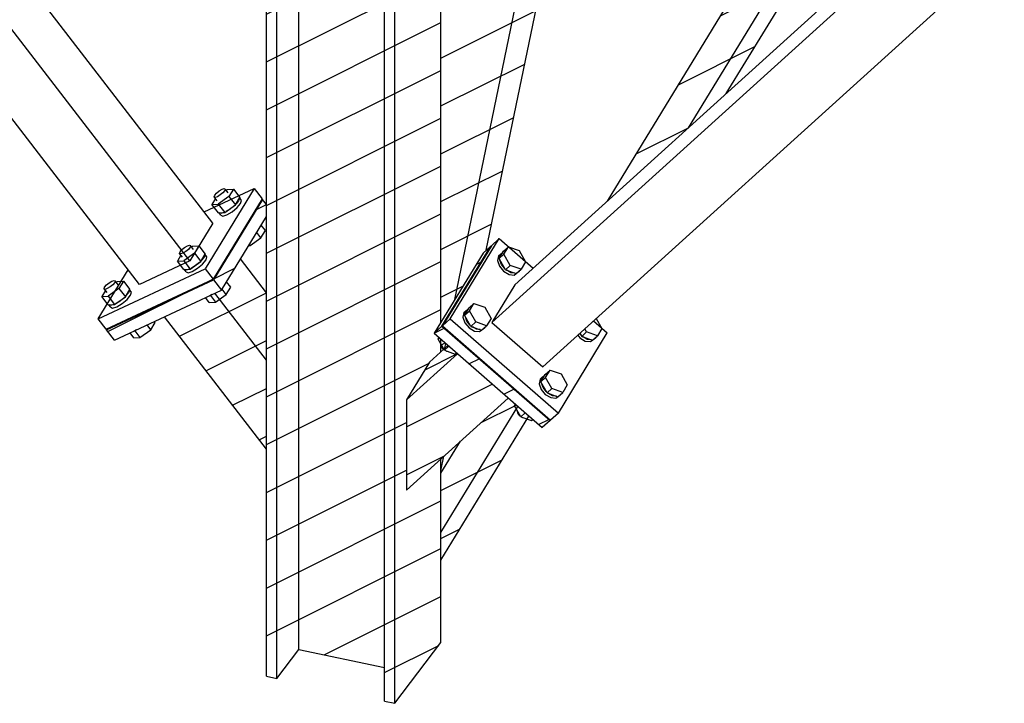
# Model space of a CAD drawing. Header units: millimetres. Extents: x 1838 to 190192, y -28 to 11710.
# Tile 29 of 80: x 58180 to 59334, y 150 to 952. Entities that reach past the tile are written whole.
import ezdxf

# ---------------------------------------------------------------- set-up
doc = ezdxf.new("R2010")
doc.units = ezdxf.units.MM
pattern_1 = [(26.565, (58963.99, 825.477), (-56.1266, 28.0633), [])]
pattern_2 = [(26.565, (59066.435, 2675.1), (-56.1266, 28.0633), [])]
pattern_3 = [(26.565, (58692.956, 560.33), (-56.127, 28.063), [])]

# ---------------------------------------------------------------- blocks, each defined once
blk = doc.blocks.new('Part-18977 - 18971')
h = blk.add_hatch()
h.set_pattern_fill('', color=96, scale=50, style=0, pattern_type=0)
h.set_pattern_definition([(26.565, (58620.546, 2100.96), (-56.1266, 28.0633), [])])
h.paths.add_polyline_path([(58619.6, 150), (58673.7, 221.4), (58673.7, 436.8), (58633.1, 400.1), (58633.1, 506.2), (58660.2, 550.4), (58673.7, 562.7), (58673.7, 577.1), (58665.7, 584.2), (58673.7, 597.3), (58673.7, 1829.2), (58619.6, 1840), (58607.4, 1842.5), (58507, 1862.6), (58481.3, 1867.7), (58469, 1870.2), (58469, 181.8), (58481.3, 179.2), (58507, 213.1), (58607.4, 191.9), (58607.4, 152.6)])
at = {"color": 96}
for p, q in [((58469, 181.8), (58469, 1870.2)), ((58481.3, 179.2), (58481.3, 1867.7)), ((58507, 213.1), (58507, 1862.6)), ((58607.4, 152.6), (58607.4, 1842.5)), ((58619.6, 150), (58619.6, 1840)), ((58673.7, 597.3), (58673.7, 1829.2)), ((58673.7, 562.7), (58673.7, 577.1)), ((58673.7, 221.4), (58673.7, 436.8)), ((58619.6, 150), (58673.7, 221.4)), ((58481.3, 179.2), (58507, 213.1)), ((58507, 213.1), (58607.4, 191.9)), ((58469, 181.8), (58481.3, 179.2)), ((58607.4, 152.6), (58619.6, 150))]:
    blk.add_line(p, q, dxfattribs=at)
blk = doc.blocks.new('Part-19262 - 18971')
at = {"color": 7}
for p, q in [((58396.1, 726.6), (58454.5, 754)), ((58454.5, 754), (58397.1, 659.9)), ((58454.5, 754), (58463.9, 741.9)), ((58463.9, 741.9), (58406.4, 647.8)), ((58271.6, 601.1), (58397.1, 659.9)), ((58271.6, 601.1), (58306.8, 658.8)), ((58397.1, 659.9), (58406.4, 647.8)), ((58280.9, 589), (58406.4, 647.8)), ((58280.9, 589), (58271.6, 601.1))]:
    blk.add_line(p, q, dxfattribs=at)
blk = doc.blocks.new('Part-19216 - 18971')
h = blk.add_hatch()
h.set_pattern_fill('', color=96, scale=50, style=0, pattern_type=0)
h.set_pattern_definition(pattern_1)
h.paths.add_polyline_path([(58868.9, 739.4), (58964, 825.5), (59008.4, 865.7), (59286.7, 1321), (59286.6, 1353.4), (59249, 1361.3)])
h = blk.add_hatch()
h.set_pattern_fill('', color=96, scale=50, style=0, pattern_type=0)
h.set_pattern_definition(pattern_1)
h.paths.add_polyline_path([(58673.7, 318.1), (58776.9, 487), (58764, 498.3), (58752.6, 508.2), (58696.7, 457.6), (58673.7, 420)])
at = {"color": 96}
for p, q in [((58868.9, 739.4), (59249, 1361.3)), ((58964, 825.5), (59286.6, 1353.4)), ((59249, 1361.3), (59286.6, 1353.4)), ((59286.6, 1353.4), (59286.7, 1321)), ((59008.4, 865.7), (59286.7, 1321)), ((58673.7, 350.5), (58764, 498.3)), ((58673.7, 318.1), (58776.9, 487)), ((58673.7, 420), (58696.7, 457.6))]:
    blk.add_line(p, q, dxfattribs=at)
blk = doc.blocks.new('Part-19257 - 18971')
at = {"color": 7}
for p, q in [((58406.1, 713.5), (57370.6, 2058.1)), ((58379.1, 669.3), (57340.4, 2017.9)), ((58320, 641.6), (57281.4, 1990.3)), ((58406.1, 713.5), (58379.1, 669.3)), ((58379.1, 669.3), (58320, 641.6))]:
    blk.add_line(p, q, dxfattribs=at)
blk = doc.blocks.new('Part-19258 - 18971')
h = blk.add_hatch()
h.set_pattern_fill('', color=96, scale=50, style=0, pattern_type=0)
h.set_pattern_definition([(26.565, (58469.026, 631.826), (-56.127, 28.063), [])])
h.paths.add_polyline_path([(58469, 448.1), (58469, 631.8), (58438.6, 671.4), (58416.3, 634.9), (58408.4, 631.2), (58349.3, 603.5)])
at = {"color": 96}
for p, q in [((58469, 631.8), (58438.6, 671.4)), ((58469, 552.5), (58408.4, 631.2)), ((58469, 448.1), (58349.3, 603.5))]:
    blk.add_line(p, q, dxfattribs=at)
blk = doc.blocks.new('Part-19261 - 18971')
h = blk.add_hatch()
h.set_pattern_fill('', color=96, scale=50, style=0, pattern_type=0)
h.set_pattern_definition([(26.565, (58406.407, 647.817), (-56.127, 28.063), [])])
h.paths.add_polyline_path([(58463, 740.4), (58406.4, 647.8), (58282.4, 589.7), (58281.5, 588.3), (58290.8, 576.1), (58416.3, 634.9), (58469, 721.2), (58469, 735.2), (58464.5, 741.1)])
at = {"color": 96}
for p, q in [((58464.5, 741.1), (58407, 647.1)), ((58463, 740.4), (58464.5, 741.1)), ((58469, 735.2), (58464.5, 741.1)), ((58416.3, 634.9), (58469, 721.2)), ((58281.5, 588.3), (58407, 647.1)), ((58407, 647.1), (58416.3, 634.9)), ((58290.8, 576.1), (58416.3, 634.9)), ((58281.5, 588.3), (58282.4, 589.7)), ((58290.8, 576.1), (58281.5, 588.3))]:
    blk.add_line(p, q, dxfattribs=at)
blk = doc.blocks.new('Bolt-19263 - 18971')
at = {"color": 7}
for p, q in [((58410.4, 748.8), (58413.6, 751.4)), ((58413.6, 751.4), (58416.9, 753.4)), ((58416.9, 753.4), (58419.5, 754.2)), ((58420.1, 751.7), (58418, 749.1)), ((58419.5, 754.2), (58420.7, 753.5)), ((58420.7, 753.5), (58420.1, 751.7)), ((58424.2, 749), (58420.7, 753.5)), ((58421.8, 752.1), (58423, 753)), ((58423, 753), (58430.3, 753.4)), ((58430.3, 753.4), (58425, 744.7)), ((58430.3, 753.4), (58437.9, 743.5)), ((58409.3, 742.3), (58405.1, 735.4)), ((58407.7, 744.3), (58408.3, 746.2)), ((58408.9, 743.7), (58407.7, 744.3)), ((58411.2, 739.8), (58407.7, 744.3)), ((58408.3, 746.2), (58410.4, 748.8)), ((58411.5, 744.5), (58408.9, 743.7)), ((58414.8, 746.5), (58411.5, 744.5)), ((58425, 744.7), (58412.4, 735.8)), ((58418, 749.1), (58414.8, 746.5)), ((58425, 744.7), (58432.6, 734.9)), ((58432.6, 734.9), (58437.9, 743.5)), ((58436.4, 739.7), (58433.4, 736.1)), ((58437.2, 742.3), (58436.4, 739.7)), ((58439.8, 740.1), (58437.6, 743)), ((58438.7, 736.7), (58439.8, 740.1)), ((58405.1, 735.4), (58412.4, 735.8)), ((58412.7, 725.6), (58405.1, 735.4)), ((58412.4, 735.8), (58420, 725.9)), ((58420, 725.9), (58432.6, 734.9)), ((58426.4, 729.9), (58421.8, 727.2)), ((58430.9, 733.6), (58426.4, 729.9)), ((58428.8, 726.9), (58434.7, 731.9)), ((58434.7, 731.9), (58438.7, 736.7)), ((58412.7, 725.6), (58420, 725.9)), ((58415.5, 722.9), (58413.4, 725.6)), ((58415.4, 724.8), (58413.7, 725.6)), ((58419, 725.9), (58415.4, 724.8)), ((58415.5, 722.9), (58417.7, 721.7)), ((58417.7, 721.7), (58422.6, 723.2)), ((58422.6, 723.2), (58428.8, 726.9)), ((58462.4, 696.2), (58467.7, 704.9)), ((58467.7, 704.9), (58462.9, 711.1)), ((58449.8, 687.3), (58462.4, 696.2)), ((58462.4, 696.2), (58457.6, 702.5)), ((58367.7, 679.8), (58369.9, 682.4)), ((58369.9, 682.4), (58373, 685)), ((58373, 685), (58376.3, 687)), ((58377.4, 682.7), (58374.3, 680.1)), ((58376.3, 687), (58378.9, 687.8)), ((58379.5, 685.3), (58377.4, 682.7)), ((58378.9, 687.8), (58380.1, 687.2)), ((58380.1, 687.2), (58379.5, 685.3)), ((58383.6, 682.6), (58380.1, 687.2)), ((58381.2, 685.8), (58382.4, 686.6)), ((58382.4, 686.6), (58389.7, 687)), ((58389.7, 687), (58384.5, 678.4)), ((58389.7, 687), (58397.3, 677.1)), ((58448.3, 687.2), (58449.8, 687.3)), ((58449.8, 687.3), (58449, 688.3)), ((58368.7, 675.9), (58364.5, 669)), ((58367.2, 677.9), (58367.7, 679.8)), ((58368.3, 677.3), (58367.2, 677.9)), ((58370.7, 673.4), (58367.2, 677.9)), ((58370.9, 678.1), (58368.3, 677.3)), ((58374.3, 680.1), (58370.9, 678.1)), ((58384.5, 678.4), (58371.9, 669.4)), ((58384.5, 678.4), (58392.1, 668.5)), ((58392.1, 668.5), (58397.3, 677.1)), ((58395.8, 673.3), (58392.8, 669.7)), ((58394.1, 665.5), (58398.1, 670.3)), ((58396.6, 675.9), (58395.8, 673.3)), ((58399.2, 673.8), (58397, 676.6)), ((58398.1, 670.3), (58399.2, 673.8)), ((58364.5, 669), (58371.9, 669.4)), ((58372.1, 659.2), (58364.5, 669)), ((58371.9, 669.4), (58379.5, 659.5)), ((58372.1, 659.2), (58379.5, 659.5)), ((58374.9, 656.5), (58372.8, 659.2)), ((58374.8, 658.4), (58373.2, 659.2)), ((58378.4, 659.5), (58374.8, 658.4)), ((58379.5, 659.5), (58392.1, 668.5)), ((58385.9, 663.6), (58381.2, 660.8)), ((58382, 656.8), (58388.2, 660.5)), ((58390.3, 667.3), (58385.9, 663.6)), ((58388.2, 660.5), (58394.1, 665.5)), ((58374.9, 656.5), (58377.1, 655.3)), ((58377.1, 655.3), (58382, 656.8)), ((58278.6, 636.4), (58279.1, 638.3)), ((58279.8, 635.8), (58278.6, 636.4)), ((58282.1, 631.9), (58278.6, 636.4)), ((58279.1, 638.3), (58281.3, 640.9)), ((58282.3, 636.6), (58279.8, 635.8)), ((58281.3, 640.9), (58284.4, 643.5)), ((58285.7, 638.6), (58282.3, 636.6)), ((58295.9, 636.9), (58283.3, 627.9)), ((58284.4, 643.5), (58287.8, 645.5)), ((58288.8, 641.2), (58285.7, 638.6)), ((58287.8, 645.5), (58290.3, 646.3)), ((58291, 643.8), (58288.8, 641.2)), ((58290.3, 646.3), (58291.5, 645.7)), ((58291.5, 645.7), (58291, 643.8)), ((58295, 641.1), (58291.5, 645.7)), ((58292.6, 644.3), (58293.8, 645.1)), ((58293.8, 645.1), (58301.2, 645.5)), ((58301.2, 645.5), (58295.9, 636.9)), ((58295.9, 636.9), (58303.5, 627)), ((58301.2, 645.5), (58308.7, 635.6)), ((58303.5, 627), (58308.7, 635.6)), ((58421.8, 629.9), (58417, 636.1)), ((58421.8, 629.9), (58427.1, 638.5)), ((58427.1, 638.5), (58422.3, 644.7)), ((58280.2, 634.4), (58275.9, 627.5)), ((58275.9, 627.5), (58283.3, 627.9)), ((58283.5, 617.7), (58275.9, 627.5)), ((58283.3, 627.9), (58290.9, 618)), ((58290.9, 618), (58303.5, 627)), ((58301.7, 625.7), (58297.3, 622.1)), ((58299.6, 619), (58305.5, 624)), ((58307.2, 631.8), (58304.2, 628.2)), ((58305.5, 624), (58309.5, 628.8)), ((58308, 634.4), (58307.2, 631.8)), ((58310.6, 632.3), (58308.4, 635.1)), ((58309.5, 628.8), (58310.6, 632.3)), ((58401.9, 620.5), (58397.6, 626.1)), ((58402.4, 628.4), (58403.4, 628.5)), ((58402.5, 628.5), (58403.6, 628.8)), ((58405.1, 629.7), (58403.4, 628.5)), ((58403.4, 628.5), (58409.2, 620.9)), ((58403.6, 628.8), (58405, 629.6)), ((58409.2, 620.9), (58421.8, 629.9)), ((58283.5, 617.7), (58290.9, 618)), ((58286.3, 615), (58284.2, 617.7)), ((58286.2, 616.9), (58284.6, 617.7)), ((58289.8, 618), (58286.2, 616.9)), ((58286.3, 615), (58288.5, 613.8)), ((58288.5, 613.8), (58293.4, 615.3)), ((58297.3, 622.1), (58292.6, 619.3)), ((58293.4, 615.3), (58299.6, 619)), ((58401.9, 620.5), (58409.2, 620.9)), ((58333.2, 588.4), (58328.9, 594)), ((58333.2, 588.4), (58338.5, 597)), ((58338.5, 597), (58337.7, 598.1)), ((58313.3, 579), (58309, 584.6)), ((58313.3, 579), (58320.6, 579.4)), ((58313.8, 586.9), (58314.8, 587)), ((58313.9, 587), (58315, 587.3)), ((58316.5, 588.2), (58314.8, 587)), ((58314.8, 587), (58320.6, 579.4)), ((58315, 587.3), (58316.4, 588.1)), ((58320.6, 579.4), (58333.2, 588.4))]:
    blk.add_line(p, q, dxfattribs=at)
blk = doc.blocks.new('Part-19272 - 18971')
h = blk.add_hatch()
h.set_pattern_fill('', color=96, scale=50, style=0, pattern_type=0)
h.set_pattern_definition(pattern_2)
h.paths.add_polyline_path([(58673.7, 597.3), (58689.9, 623.9), (58723.1, 678.2), (58726.9, 681.7), (58951.7, 1773.5), (58927.6, 1778.4), (58842.7, 1795.3), (58673.7, 974.4)])
h = blk.add_hatch()
h.set_pattern_fill('', color=96, scale=50, style=0, pattern_type=0)
h.set_pattern_definition(pattern_2)
h.paths.add_polyline_path([(58691, 578.3), (58682.1, 586.1), (58674.8, 592.5), (58682.1, 586.1)])
h = blk.add_hatch()
h.set_pattern_fill('', color=96, scale=50, style=0, pattern_type=0)
h.set_pattern_definition(pattern_2)
h.paths.add_polyline_path([(58673.7, 562.7), (58678.1, 566.7), (58681.8, 570), (58679.3, 572.3), (58673.7, 577.1)])
h = blk.add_hatch()
h.set_pattern_fill('', color=96, scale=50, style=0, pattern_type=0)
h.set_pattern_definition(pattern_2)
h.paths.add_polyline_path([(58673.7, 423), (58677.2, 440), (58673.7, 436.8)])
at = {"color": 96}
for p, q in [((58689.9, 623.9), (58927.6, 1778.4)), ((58726.9, 681.7), (58951.7, 1773.5)), ((58678.1, 566.7), (58679.3, 572.3)), ((58673.7, 423), (58677.2, 440))]:
    blk.add_line(p, q, dxfattribs=at)
blk = doc.blocks.new('Part-19696 - 18971')
at = {"color": 7}
for p, q in [((58760.4, 641.2), (59755.6, 1542.2)), ((58733.4, 596.9), (59766.7, 1532.5)), ((58793, 544.8), (59826.4, 1480.4)), ((58760.4, 641.2), (58733.4, 596.9)), ((58733.4, 596.9), (58793, 544.8))]:
    blk.add_line(p, q, dxfattribs=at)
blk = doc.blocks.new('Part-19700 - 18971')
at = {"color": 7}
for p, q in [((58684.6, 601.3), (58742.1, 695.4)), ((58742.1, 695.4), (58732.9, 687)), ((58742.1, 695.4), (58781.9, 660.6)), ((58732.9, 687), (58675.4, 593)), ((58675.4, 593), (58684.6, 601.3)), ((58684.6, 601.3), (58811.4, 490.6)), ((58675.4, 593), (58802.2, 482.3)), ((58852.7, 598.8), (58868.8, 584.7)), ((58811.4, 490.6), (58868.8, 584.7)), ((58811.4, 490.6), (58802.2, 482.3))]:
    blk.add_line(p, q, dxfattribs=at)
blk = doc.blocks.new('Part-19697 - 18971')
h = blk.add_hatch()
h.set_pattern_fill('', color=96, scale=50, style=0, pattern_type=0)
h.set_pattern_definition(pattern_3)
h.paths.add_polyline_path([(58633.1, 506.2), (58693, 560.3), (58681.8, 570), (58660.2, 550.4)])
h = blk.add_hatch()
h.set_pattern_fill('', color=96, scale=50, style=0, pattern_type=0)
h.set_pattern_definition(pattern_3)
h.paths.add_polyline_path([(58633.1, 400.1), (58752.6, 508.2), (58693, 560.3), (58633.1, 506.2)])
at = {"color": 96}
for p, q in [((58660.2, 550.4), (58681.8, 570)), ((58633.1, 506.2), (58693, 560.3)), ((58660.2, 550.4), (58633.1, 506.2)), ((58633.1, 400.1), (58752.6, 508.2)), ((58633.1, 506.2), (58633.1, 400.1))]:
    blk.add_line(p, q, dxfattribs=at)
blk = doc.blocks.new('Part-19701 - 18971')
h = blk.add_hatch()
h.set_pattern_fill('', color=96, scale=50, style=0, pattern_type=0)
h.set_pattern_definition([(26.565, (58665.65, 584.164), (-56.127, 28.063), [])])
h.paths.add_polyline_path([(58723.1, 678.2), (58665.7, 584.2), (58792.4, 473.5), (58801.6, 481.8), (58802, 482.5), (58675.4, 593), (58732.5, 686.4), (58732.3, 686.5)])
at = {"color": 96}
for p, q in [((58674.8, 592.5), (58732.3, 686.5)), ((58732.3, 686.5), (58723.1, 678.2)), ((58732.3, 686.5), (58732.5, 686.4)), ((58723.1, 678.2), (58665.7, 584.2)), ((58665.7, 584.2), (58674.8, 592.5)), ((58674.8, 592.5), (58801.6, 481.8)), ((58665.7, 584.2), (58792.4, 473.5)), ((58801.6, 481.8), (58792.4, 473.5)), ((58801.6, 481.8), (58802, 482.5))]:
    blk.add_line(p, q, dxfattribs=at)
blk = doc.blocks.new('Bolt-19702 - 18971')
at = {"color": 7}
for p, q in [((58747.1, 680.4), (58752.9, 685.6)), ((58747.6, 677), (58752.9, 685.6)), ((58752.9, 685.6), (58765.6, 681.2)), ((58741.1, 675), (58740, 669.6)), ((58741.1, 675), (58743.4, 677.1)), ((58741.9, 671.8), (58747.1, 680.4)), ((58741.9, 671.8), (58747.6, 677)), ((58749.3, 658.7), (58741.9, 671.8)), ((58742.6, 673), (58743.4, 677.1)), ((58744.6, 665), (58742.9, 670)), ((58743.4, 677.1), (58746.4, 679.2)), ((58755, 663.9), (58747.6, 677)), ((58765.6, 681.2), (58773, 668.1)), ((58740, 669.6), (58742.3, 662.9)), ((58742.3, 662.9), (58747.2, 657)), ((58748.2, 660.6), (58744.6, 665)), ((58749.3, 658.7), (58755, 663.9)), ((58749.3, 658.7), (58762, 654.2)), ((58767.7, 659.4), (58755, 663.9)), ((58762, 654.2), (58767.7, 659.4)), ((58773, 668.1), (58767.7, 659.4)), ((58747.2, 657), (58753.5, 653.2)), ((58755.8, 655.3), (58751.1, 658.1)), ((58753.5, 653.2), (58759.4, 652.6)), ((58760.2, 654.9), (58755.8, 655.3)), ((58759.4, 652.6), (58761.8, 654.3)), ((58763.1, 655.3), (58763.4, 655.5)), ((58763.4, 655.5), (58765.7, 657.6)), ((58765.7, 657.6), (58765.4, 657.3)), ((58765.8, 657.6), (58765.7, 657.6)), ((58701.3, 605.4), (58706.6, 614.1)), ((58702.8, 610.7), (58705.8, 612.8)), ((58706.6, 614.1), (58712.3, 619.2)), ((58707, 610.6), (58712.3, 619.2)), ((58712.3, 619.2), (58725, 614.8)), ((58725, 614.8), (58732.4, 601.7)), ((58700.5, 608.6), (58699.5, 603.2)), ((58699.5, 603.2), (58701.7, 596.6)), ((58700.5, 608.6), (58702.8, 610.7)), ((58701.3, 605.4), (58707, 610.6)), ((58708.7, 592.3), (58701.3, 605.4)), ((58702, 606.6), (58702.8, 610.7)), ((58704, 598.6), (58702.3, 603.6)), ((58714.5, 597.5), (58707, 610.6)), ((58732.4, 601.7), (58727.2, 593)), ((58855.8, 601.7), (58862.5, 589.9)), ((58701.7, 596.6), (58706.6, 590.6)), ((58707.7, 594.2), (58704, 598.6)), ((58706.6, 590.6), (58712.9, 586.8)), ((58708.7, 592.3), (58714.5, 597.5)), ((58708.7, 592.3), (58721.4, 587.9)), ((58715.2, 588.9), (58710.5, 591.7)), ((58727.2, 593), (58714.5, 597.5)), ((58721.4, 587.9), (58727.2, 593)), ((58722.6, 588.9), (58722.9, 589.1)), ((58722.9, 589.1), (58725.2, 591.2)), ((58725.2, 591.2), (58724.9, 591)), ((58725.2, 591.3), (58725.2, 591.2)), ((58844.5, 585.8), (58842.4, 589.5)), ((58862.5, 589.9), (58857.2, 581.3)), ((58670.3, 577.4), (58671.4, 579.2)), ((58670.3, 577.4), (58671.8, 578.8)), ((58712.9, 586.8), (58718.8, 586.3)), ((58719.6, 588.5), (58715.2, 588.9)), ((58718.8, 586.3), (58721.2, 587.9)), ((58834.1, 582), (58836.7, 578.8)), ((58837.7, 582.4), (58836.4, 584.1)), ((58836.7, 584.3), (58838.8, 580.6)), ((58836.7, 578.8), (58842.9, 575.1)), ((58838.8, 580.6), (58844.5, 585.8)), ((58838.8, 580.6), (58851.5, 576.1)), ((58845.2, 577.1), (58840.6, 580)), ((58857.2, 581.3), (58844.5, 585.8)), ((58851.5, 576.1), (58857.2, 581.3)), ((58852.9, 577.4), (58855.2, 579.4)), ((58855.2, 579.4), (58854.9, 579.2)), ((58855.2, 579.5), (58855.2, 579.4)), ((58677.7, 564.3), (58670.3, 577.4)), ((58673.1, 572.4), (58673, 572.1)), ((58673, 572.1), (58674.2, 568.5)), ((58676.8, 565.3), (58674.2, 568.5)), ((58677.7, 564.3), (58683, 569)), ((58842.9, 575.1), (58848.9, 574.5)), ((58849.7, 576.7), (58845.2, 577.1)), ((58848.9, 574.5), (58851.3, 576.2)), ((58852.6, 577.1), (58852.9, 577.4)), ((58676.8, 565.3), (58677.2, 565.1)), ((58677.7, 564.3), (58690.4, 559.8)), ((58679.9, 563.5), (58680.2, 563.3)), ((58680.2, 563.3), (58680.4, 563.3)), ((58690.4, 559.8), (58692, 561.2)), ((58790, 530.5), (58792.3, 532.6)), ((58790.8, 527.3), (58796, 535.9)), ((58790.8, 527.3), (58796.5, 532.5)), ((58791.5, 528.5), (58792.3, 532.6)), ((58792.3, 532.6), (58795.3, 534.7)), ((58796, 535.9), (58801.8, 541.1)), ((58796.5, 532.5), (58801.8, 541.1)), ((58803.9, 519.4), (58796.5, 532.5)), ((58801.8, 541.1), (58814.5, 536.7)), ((58814.5, 536.7), (58821.9, 523.6)), ((58790, 530.5), (58789, 525.1)), ((58789, 525.1), (58791.2, 518.4)), ((58798.2, 514.2), (58790.8, 527.3)), ((58793.5, 520.5), (58791.8, 525.5)), ((58797.2, 516.1), (58793.5, 520.5)), ((58821.9, 523.6), (58816.6, 514.9)), ((58791.2, 518.4), (58796.1, 512.5)), ((58796.1, 512.5), (58802.4, 508.7)), ((58798.2, 514.2), (58803.9, 519.4)), ((58798.2, 514.2), (58810.9, 509.7)), ((58804.7, 510.8), (58800, 513.6)), ((58802.4, 508.7), (58808.3, 508.1)), ((58816.6, 514.9), (58803.9, 519.4)), ((58809.1, 510.4), (58804.7, 510.8)), ((58808.3, 508.1), (58810.7, 509.8)), ((58810.9, 509.7), (58816.6, 514.9)), ((58812, 510.8), (58812.4, 511)), ((58812.4, 511), (58814.7, 513.1)), ((58814.7, 513.1), (58814.3, 512.8)), ((58814.7, 513.1), (58814.7, 513.1)), ((58759.8, 499.2), (58760.9, 501)), ((58759.8, 499.2), (58761.3, 500.6)), ((58767.2, 486.1), (58759.8, 499.2)), ((58762.6, 494.3), (58762.5, 493.9)), ((58762.5, 493.9), (58763.7, 490.4)), ((58766.3, 487.2), (58763.7, 490.4)), ((58766.3, 487.2), (58766.7, 487)), ((58767.2, 486.1), (58772.5, 490.9)), ((58767.2, 486.1), (58779.9, 481.7)), ((58769.4, 485.4), (58769.7, 485.2)), ((58769.7, 485.2), (58769.9, 485.2)), ((58779.9, 481.7), (58781.5, 483.1))]:
    blk.add_line(p, q, dxfattribs=at)

msp = doc.modelspace()

# ---------------------------------------------------------------- block references
for name in ['Part-19272 - 18971', 'Part-18977 - 18971', 'Part-19257 - 18971', 'Part-19696 - 18971', 'Part-19216 - 18971', 'Part-19262 - 18971', 'Bolt-19263 - 18971', 'Part-19261 - 18971', 'Part-19700 - 18971', 'Part-19701 - 18971', 'Bolt-19702 - 18971', 'Part-19258 - 18971', 'Part-19697 - 18971']:
    msp.add_blockref(name, (0, 0))

doc.saveas('drawing.dxf')
